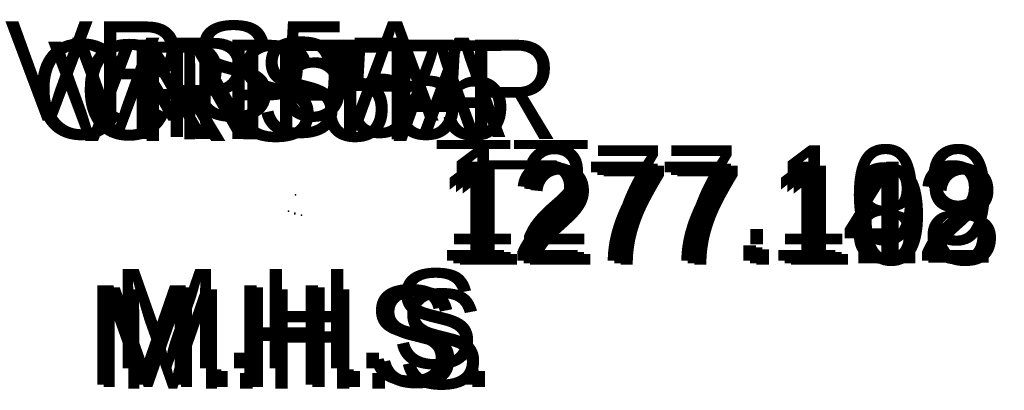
# Model space of a CAD drawing. Extents: x 0 to 213038, y 0 to 462006.
# Tile 88 of 107: x 171891.268 to 171893.258, y 446248.126 to 446248.875. Entities that reach past the tile are written whole.
import ezdxf
from ezdxf.enums import TextEntityAlignment as Align

# ---------------------------------------------------------------- set-up
doc = ezdxf.new("R2010")
doc.units = 0
doc.header["$LTSCALE"] = 20
doc.header["$MEASUREMENT"] = 0
for name, color, linetype in [('PNTDESC', 3, 'CONTINUOUS'), ('PNTELEV', 5, 'CONTINUOUS'), ('PNTNO', 7, 'CONTINUOUS'), ('PNTS_DTU-4-30-2025', 1, 'CONTINUOUS')]:
    doc.layers.add(name, color=color, linetype=linetype)
doc.styles.add('PTXT', font='TXT')

# ---------------------------------------------------------------- blocks, each defined once
blk = doc.blocks.new('SRVPNO1')
at = {"layer": 'PNTDESC', "style": 'PTXT'}
blk.add_attdef('DESC2', text='', height=1, dxfattribs=at).set_placement((0, -1.75), align=Align.CENTER)
at = {"layer": 'PNTELEV', "style": 'PTXT'}
blk.add_attdef('ELEV2', (1.5, -0.5), '', height=1, dxfattribs=at)
at = {"layer": 'PNTNO', "style": 'PTXT'}
blk.add_attdef('PT#', text='', height=1, dxfattribs=at).set_placement((0, 0.75), align=Align.CENTER)

msp = doc.modelspace()

# ---------------------------------------------------------------- linework, layer by layer
at = {"layer": 'PNTS_DTU-4-30-2025'}
for p in [(171891.825, 446248.521, 1277.109), (171891.811, 446248.488, 1277.142), (171891.824, 446248.484, 1277.182), (171891.824, 446248.483, 1277.118), (171891.837, 446248.48, 1277.103)]:
    msp.add_point(p, dxfattribs=at)

# ---------------------------------------------------------------- block references
at = {"layer": 'PNTS_DTU-4-30-2025', "xscale": 0.2, "yscale": 0.2, "zscale": 0.2}
for p, values in [((171891.825, 446248.521, 1277.109), {'PT#': 'VRS5A__', 'ELEV2': '1277.109', 'DESC2': 'M.H.S'}), ((171891.824, 446248.484, 1277.182), {'PT#': 'CNPT5R', 'ELEV2': '1277.182', 'DESC2': 'M.H.S.'}), ((171891.837, 446248.48, 1277.103), {'PT#': 'VRS5A_', 'ELEV2': '1277.103', 'DESC2': 'M.H.S'}), ((171891.811, 446248.488, 1277.142), {'PT#': 'VRS5A', 'ELEV2': '1277.142', 'DESC2': 'M.H.S.'}), ((171891.824, 446248.483, 1277.118), {'PT#': 'CNPT5', 'ELEV2': '1277.118', 'DESC2': 'M.H.S.'})]:
    msp.add_blockref('SRVPNO1', p, dxfattribs=at).add_auto_attribs(values)

doc.saveas('drawing.dxf')
